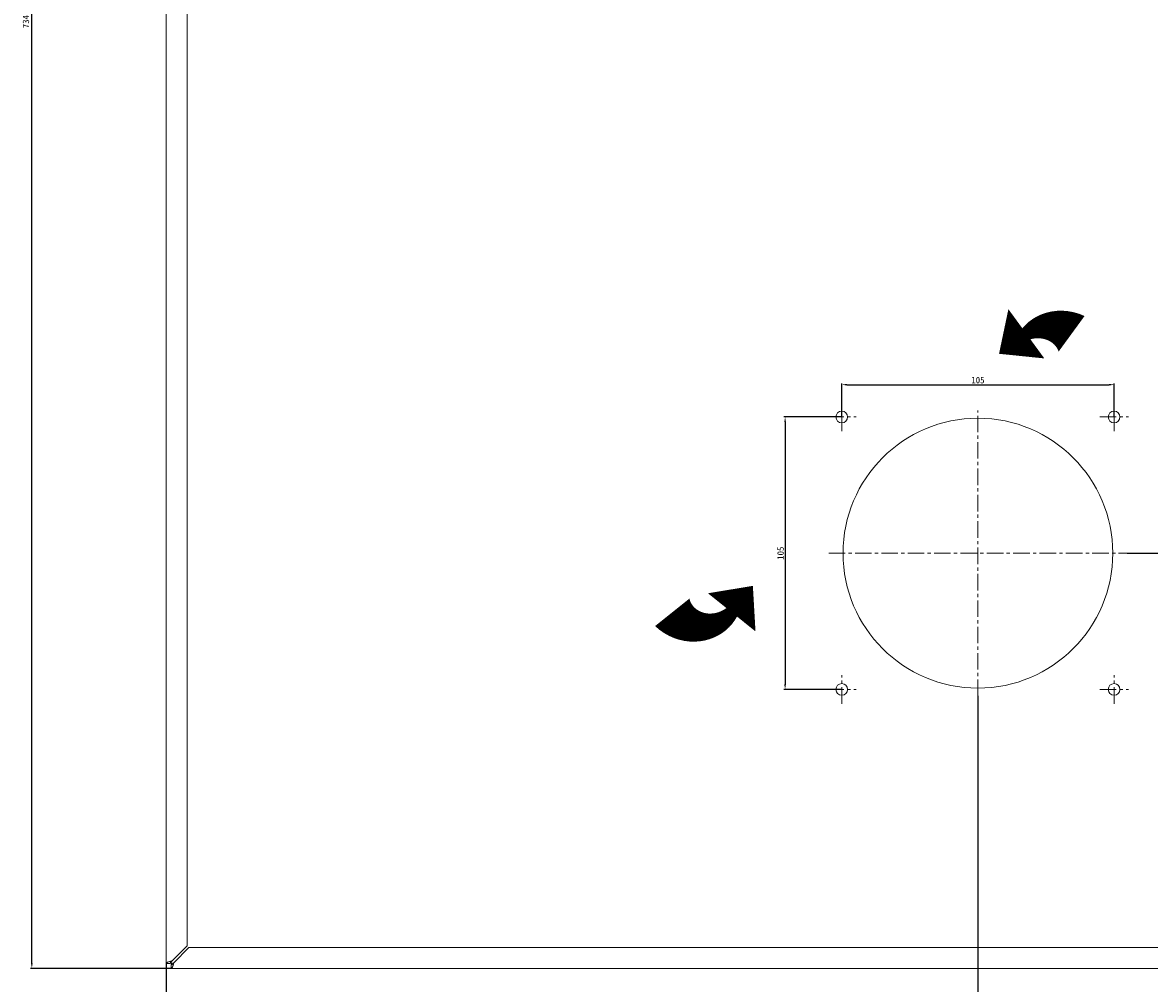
# Model space of a CAD drawing. Header units: millimetres. Extents: x 7284 to 21933, y -3393 to -31.
# Tile 33 of 57: x 12501 to 12936, y -2712 to -2342. Entities that reach past the tile are written whole.
import ezdxf

# ---------------------------------------------------------------- set-up
doc = ezdxf.new("R2010")
doc.units = ezdxf.units.MM
doc.header["$PDSIZE"] = -1
doc.linetypes.add('CENTER', pattern=[10.16, 6.35, -1.27, 1.27, -1.27])
doc.layers.add('1', color=7, linetype='Continuous')
doc.layers.add('60', color=7, linetype='Continuous')
doc.layers.add('dim', color=84, linetype='Continuous', lineweight=9)
doc.styles.get("Standard").update_dxf_attribs({"font": 'SimSun.ttf'})
doc.dimstyles.new('ISO-25', dxfattribs={"dimtxt": 2.5, "dimasz": 2.5, "dimexe": 1.25, "dimexo": 0.625, "dimtad": 1, "dimtxsty": 'Standard', "dimcen": 2.5, "dimadec": 0, "dimazin": 0, "dimtfac": 1, "dimtmove": 0, "dimatfit": 3, "dimfxl": 0, "dimarcsym": 0})

# ---------------------------------------------------------------- blocks, each defined once
blk = doc.blocks.new('*D74')
at = {"layer": 'Defpoints', "color": 0}
for p in [(12556.86, -2704.51), (13106.26, -2704.51), (13106.26, -2747.6)]:
    blk.add_point(p, dxfattribs=at)
at = {"layer": 'dim', "color": 0, "linetype": 'Continuous', "lineweight": -2}
for p, q in [((12556.86, -2704.51), (12556.86, -2748.1)), ((13106.26, -2704.51), (13106.26, -2748.1)), ((12558.86, -2747.6), (13104.26, -2747.6))]:
    blk.add_line(p, q, dxfattribs=at)
at = {"layer": 'dim', "color": 0}
for points in [[(12558.86, -2747.27), (12558.86, -2747.93), (12556.86, -2747.6)], [(13104.26, -2747.27), (13104.26, -2747.93), (13106.26, -2747.6)]]:
    blk.add_solid(points, dxfattribs=at)
at = {"layer": 'dim', "color": 0, "insert": (12831.56, -2745.64), "char_height": 2.5, "attachment_point": 5}
blk.add_mtext('549,4', dxfattribs=at)
blk = doc.blocks.new('*D75')
at = {"layer": 'Defpoints', "color": 0}
for p in [(12869.76, -2601.42), (13106.26, -2704.51), (12869.76, -2726.07)]:
    blk.add_point(p, dxfattribs=at)
at = {"layer": 'dim', "color": 0, "linetype": 'Continuous', "lineweight": -2}
for p, q in [((12869.76, -2601.42), (12869.76, -2726.57)), ((13106.26, -2704.51), (13106.26, -2726.57)), ((13104.26, -2726.07), (12871.76, -2726.07))]:
    blk.add_line(p, q, dxfattribs=at)
at = {"layer": 'dim', "color": 0}
for points in [[(12871.76, -2725.74), (12871.76, -2726.4), (12869.76, -2726.07)], [(13104.26, -2725.74), (13104.26, -2726.4), (13106.26, -2726.07)]]:
    blk.add_solid(points, dxfattribs=at)
at = {"layer": 'dim', "color": 0, "insert": (12988.01, -2724.11), "char_height": 2.5, "attachment_point": 5}
blk.add_mtext('236,5', dxfattribs=at)
blk = doc.blocks.new('*D76')
at = {"layer": 'Defpoints', "color": 0}
for p in [(12927.26, -2546.42), (13125.15, -2546.42), (13104.35, -2706.42)]:
    blk.add_point(p, dxfattribs=at)
at = {"layer": 'dim', "color": 0, "linetype": 'Continuous', "lineweight": -2}
for p, q in [((12927.26, -2546.42), (13125.65, -2546.42)), ((13125.15, -2704.42), (13125.15, -2548.42)), ((13104.35, -2706.42), (13125.65, -2706.42))]:
    blk.add_line(p, q, dxfattribs=at)
at = {"layer": 'dim', "color": 0}
for points in [[(13124.81, -2548.42), (13125.48, -2548.42), (13125.15, -2546.42)], [(13124.81, -2704.42), (13125.48, -2704.42), (13125.15, -2706.42)]]:
    blk.add_solid(points, dxfattribs=at)
at = {"layer": 'dim', "color": 0, "insert": (13123.4, -2626.42), "char_height": 2.5, "attachment_point": 5, "rotation": 90}
blk.add_mtext('160', dxfattribs=at)
blk = doc.blocks.new('*D77')
at = {"layer": 'Defpoints', "color": 0}
for p in [(12505.01, -1971.64), (12556.86, -1971.64), (12558.77, -2706.42)]:
    blk.add_point(p, dxfattribs=at)
at = {"layer": 'dim', "color": 0, "linetype": 'Continuous', "lineweight": -2}
for p, q in [((12556.86, -1971.64), (12504.51, -1971.64)), ((12505.01, -2704.42), (12505.01, -1973.64)), ((12558.77, -2706.42), (12504.51, -2706.42))]:
    blk.add_line(p, q, dxfattribs=at)
at = {"layer": 'dim', "color": 0}
for points in [[(12504.68, -1973.64), (12505.34, -1973.64), (12505.01, -1971.64)], [(12504.68, -2704.42), (12505.34, -2704.42), (12505.01, -2706.42)]]:
    blk.add_solid(points, dxfattribs=at)
at = {"layer": 'dim', "color": 0, "insert": (12503.05, -2339.03), "char_height": 2.5, "attachment_point": 5, "rotation": 90}
blk.add_mtext('734,78', dxfattribs=at)
blk = doc.blocks.new('*D78')
at = {"layer": 'Defpoints', "color": 0}
for p in [(12853.05, -1725.84), (12556.86, -1971.64), (12557.73, -1969.81), (12687.07, -2109.24), (12556.86, -2704.51)]:
    blk.add_point(p, dxfattribs=at)
at = {"layer": 'dim', "color": 0, "linetype": 'Continuous', "lineweight": -2}
blk.add_arc((12556.86, -1970.52), 190.25, 270.6023, 38.9578, dxfattribs=at)
at = {"layer": 'dim', "color": 0}
for points in [[(12704.55, -1851.11), (12705.06, -1850.69), (12703.54, -1849.35)], [(12558.87, -2161.09), (12558.86, -2160.43), (12556.86, -2160.77)]]:
    blk.add_solid(points, dxfattribs=at)
at = {"layer": 'dim', "color": 0, "insert": (12727.21, -2050.75), "char_height": 2.5, "attachment_point": 5, "rotation": 64.7801}
blk.add_mtext('129,56°', dxfattribs=at)
blk = doc.blocks.new('*D114')
at = {"layer": 'Defpoints', "color": 0}
for p in [(12922.26, -2481.48), (12817.26, -2493.92), (12922.26, -2493.92)]:
    blk.add_point(p, dxfattribs=at)
at = {"layer": 'dim', "color": 0, "linetype": 'Continuous', "lineweight": -2}
for p, q in [((12817.26, -2493.92), (12817.26, -2480.98)), ((12819.26, -2481.48), (12920.26, -2481.48)), ((12922.26, -2493.92), (12922.26, -2480.98))]:
    blk.add_line(p, q, dxfattribs=at)
at = {"layer": 'dim', "color": 0}
for points in [[(12819.26, -2481.15), (12819.26, -2481.81), (12817.26, -2481.48)], [(12920.26, -2481.15), (12920.26, -2481.81), (12922.26, -2481.48)]]:
    blk.add_solid(points, dxfattribs=at)
at = {"layer": 'dim', "color": 0, "insert": (12869.76, -2479.73), "char_height": 2.5, "attachment_point": 5}
blk.add_mtext('105', dxfattribs=at)
blk = doc.blocks.new('*D115')
at = {"layer": 'Defpoints', "color": 0}
for p in [(12817.26, -2493.92), (12795.43, -2598.92), (12817.26, -2598.92)]:
    blk.add_point(p, dxfattribs=at)
at = {"layer": 'dim', "color": 0, "linetype": 'Continuous', "lineweight": -2}
for p, q in [((12817.26, -2493.92), (12794.93, -2493.92)), ((12795.43, -2495.92), (12795.43, -2596.92)), ((12817.26, -2598.92), (12794.93, -2598.92))]:
    blk.add_line(p, q, dxfattribs=at)
at = {"layer": 'dim', "color": 0}
for points in [[(12795.09, -2495.92), (12795.76, -2495.92), (12795.43, -2493.92)], [(12795.09, -2596.92), (12795.76, -2596.92), (12795.43, -2598.92)]]:
    blk.add_solid(points, dxfattribs=at)
at = {"layer": 'dim', "color": 0, "insert": (12793.68, -2546.42), "char_height": 2.5, "attachment_point": 5, "rotation": 90}
blk.add_mtext('105', dxfattribs=at)

msp = doc.modelspace()

# ---------------------------------------------------------------- linework, layer by layer
at = {"layer": '1', "color": 1, "linetype": 'CENTER', "lineweight": 13}
for p, q in [((12817.263, -2499.415), (12817.263, -2488.415)), ((12922.263, -2499.415), (12922.263, -2488.415)), ((12869.763, -2601.415), (12869.763, -2491.415)), ((12811.763, -2493.915), (12822.763, -2493.915)), ((12916.763, -2493.915), (12927.763, -2493.915)), ((12812.263, -2546.415), (12927.263, -2546.415)), ((12817.263, -2604.415), (12817.263, -2593.415)), ((12922.263, -2604.415), (12922.263, -2593.415)), ((12811.763, -2598.915), (12822.763, -2598.915)), ((12916.763, -2598.915), (12927.763, -2598.915))]:
    msp.add_line(p, q, dxfattribs=at)
at = {"layer": '60', "color": 7, "linetype": 'Continuous', "lineweight": 18}
for p, q in [((12556.863, -2704.508), (12556.863, -1971.636)), ((12564.863, -2697.708), (12564.863, -1974.839)), ((12564.863, -2697.708), (12559.063, -2703.508)), ((12559.771, -2704.215), (12565.571, -2698.415)), ((13097.556, -2698.415), (12565.571, -2698.415)), ((12558.363, -2704.508), (12556.863, -2704.508)), ((12558.771, -2704.915), (12558.771, -2706.415)), ((13104.356, -2706.415), (12558.771, -2706.415))]:
    msp.add_line(p, q, dxfattribs=at)
at = {"layer": '60', "color": 7, "linetype": 'Continuous', "lineweight": 13}
msp.add_line((12558.773, -2706.415), (13104.354, -2706.415), dxfattribs=at)
at = {"layer": '60', "color": 7, "linetype": 'Continuous', "lineweight": 18}
for centre, radius in [((12817.263, -2493.915), 2.25), ((12922.263, -2493.915), 2.25), ((12869.763, -2546.415), 52), ((12817.263, -2598.915), 2.25), ((12922.263, -2598.915), 2.25)]:
    msp.add_circle(centre, radius, dxfattribs=at)
for points, knots in [([(12559.063, -2703.508), (12558.991, -2703.529), (12558.919, -2703.55), (12558.776, -2703.592), (12558.705, -2703.612), (12558.493, -2703.675), (12558.355, -2703.717), (12558.089, -2703.8), (12557.961, -2703.842), (12557.721, -2703.925), (12557.61, -2703.967), (12557.406, -2704.05), (12557.314, -2704.092), (12557.194, -2704.154), (12557.157, -2704.175), (12557.089, -2704.217), (12557.058, -2704.237), (12556.976, -2704.3), (12556.934, -2704.342), (12556.892, -2704.404), (12556.881, -2704.425), (12556.867, -2704.467), (12556.863, -2704.487), (12556.863, -2704.508)], [0, 0, 0, 0, 0.0625, 0.0625, 0.125, 0.125, 0.25, 0.25, 0.375, 0.375, 0.5, 0.5, 0.625, 0.625, 0.6875, 0.6875, 0.75, 0.75, 0.875, 0.875, 0.9375, 0.9375, 1, 1, 1, 1]), ([(12559.063, -2703.508), (12559.017, -2703.55), (12558.972, -2703.592), (12558.882, -2703.675), (12558.839, -2703.716), (12558.786, -2703.768), (12558.775, -2703.779), (12558.754, -2703.799), (12558.744, -2703.81), (12558.713, -2703.841), (12558.694, -2703.862), (12558.637, -2703.925), (12558.601, -2703.966), (12558.552, -2704.029), (12558.537, -2704.05), (12558.508, -2704.092), (12558.48, -2704.134), (12558.457, -2704.175), (12558.435, -2704.217), (12558.425, -2704.238), (12558.399, -2704.301), (12558.386, -2704.342), (12558.372, -2704.404), (12558.367, -2704.435), (12558.365, -2704.466), (12558.364, -2704.487), (12558.363, -2704.498), (12558.363, -2704.508)], [0, 0, 0, 0, 0.125, 0.125, 0.25, 0.25, 0.28125, 0.28125, 0.3125, 0.3125, 0.375, 0.375, 0.5, 0.5, 0.5625, 0.5625, 0.625, 0.6875, 0.6875, 0.75, 0.75, 0.875, 0.875, 0.9375, 0.96875, 0.96875, 1, 1, 1, 1]), ([(12558.363, -2704.508), (12558.363, -2704.505), (12558.364, -2704.502), (12558.365, -2704.496), (12558.367, -2704.487), (12558.376, -2704.472), (12558.387, -2704.46), (12558.397, -2704.45), (12558.4, -2704.447), (12558.408, -2704.441), (12558.412, -2704.438), (12558.434, -2704.423), (12558.456, -2704.411), (12558.494, -2704.393), (12558.507, -2704.386), (12558.537, -2704.374), (12558.552, -2704.368), (12558.601, -2704.35), (12558.637, -2704.337), (12558.693, -2704.319), (12558.713, -2704.313), (12558.753, -2704.301), (12558.774, -2704.295), (12558.838, -2704.276), (12558.882, -2704.264), (12558.949, -2704.246), (12558.972, -2704.24), (12559.006, -2704.231), (12559.018, -2704.228), (12559.041, -2704.222), (12559.052, -2704.218), (12559.063, -2704.215)], [0, 0, 0, 0, 0.03125, 0.03125, 0.0625, 0.125, 0.1875, 0.1875, 0.21875, 0.21875, 0.25, 0.25, 0.375, 0.375, 0.4375, 0.4375, 0.5, 0.5, 0.625, 0.625, 0.6875, 0.6875, 0.75, 0.75, 0.875, 0.875, 0.9375, 0.9375, 0.96875, 0.96875, 1, 1, 1, 1]), ([(12558.771, -2704.915), (12558.812, -2704.915), (12558.853, -2704.911), (12558.905, -2704.9), (12558.916, -2704.897), (12558.937, -2704.892), (12558.947, -2704.889), (12558.979, -2704.879), (12559, -2704.871), (12559.062, -2704.845), (12559.103, -2704.823), (12559.166, -2704.785), (12559.186, -2704.772), (12559.228, -2704.742), (12559.249, -2704.727), (12559.312, -2704.678), (12559.395, -2704.607), (12559.478, -2704.527), (12559.53, -2704.473), (12559.541, -2704.463), (12559.562, -2704.441), (12559.593, -2704.408), (12559.624, -2704.375), (12559.687, -2704.307), (12559.728, -2704.262), (12559.771, -2704.215)], [0, 0, 0, 0, 0.125, 0.125, 0.15625, 0.15625, 0.1875, 0.1875, 0.25, 0.25, 0.375, 0.375, 0.4375, 0.4375, 0.5, 0.5, 0.625, 0.75, 0.75, 0.78125, 0.78125, 0.8125, 0.875, 0.875, 1, 1, 1, 1]), ([(12558.771, -2706.415), (12558.791, -2706.415), (12558.812, -2706.412), (12558.843, -2706.401), (12558.854, -2706.397), (12558.875, -2706.386), (12558.885, -2706.38), (12558.938, -2706.345), (12558.979, -2706.303), (12559.041, -2706.221), (12559.067, -2706.182), (12559.093, -2706.139), (12559.104, -2706.121), (12559.109, -2706.112), (12559.125, -2706.084), (12559.135, -2706.064), (12559.187, -2705.964), (12559.229, -2705.873), (12559.281, -2705.746), (12559.291, -2705.72), (12559.312, -2705.667), (12559.322, -2705.639), (12559.354, -2705.555), (12559.375, -2705.497), (12559.437, -2705.318), (12559.478, -2705.191), (12559.531, -2705.025), (12559.541, -2704.991), (12559.562, -2704.923), (12559.573, -2704.888), (12559.604, -2704.785), (12559.625, -2704.715), (12559.687, -2704.504), (12559.728, -2704.361), (12559.771, -2704.215)], [0, 0, 0, 0, 0.0625, 0.0625, 0.09375, 0.09375, 0.125, 0.125, 0.25, 0.25, 0.3125, 0.328125, 0.328125, 0.34375, 0.34375, 0.375, 0.375, 0.5, 0.5, 0.53125, 0.53125, 0.5625, 0.5625, 0.625, 0.625, 0.75, 0.75, 0.78125, 0.78125, 0.8125, 0.8125, 0.875, 0.875, 1, 1, 1, 1]), ([(12559.063, -2704.215), (12559.057, -2704.238), (12559.048, -2704.272), (12559.039, -2704.307), (12559.033, -2704.329), (12559.03, -2704.341), (12559.014, -2704.397), (12559.002, -2704.441), (12558.984, -2704.504), (12558.978, -2704.525), (12558.969, -2704.555), (12558.966, -2704.565), (12558.96, -2704.585), (12558.957, -2704.595), (12558.941, -2704.643), (12558.929, -2704.678), (12558.914, -2704.718), (12558.911, -2704.726), (12558.905, -2704.742), (12558.902, -2704.749), (12558.892, -2704.771), (12558.886, -2704.785), (12558.868, -2704.823), (12558.856, -2704.844), (12558.838, -2704.871), (12558.831, -2704.879), (12558.819, -2704.892), (12558.813, -2704.898), (12558.795, -2704.911), (12558.783, -2704.915), (12558.771, -2704.915)], [0, 0, 0, 0, 0.0625, 0.09375, 0.09375, 0.125, 0.125, 0.25, 0.25, 0.3125, 0.3125, 0.34375, 0.34375, 0.375, 0.375, 0.5, 0.5, 0.53125, 0.53125, 0.5625, 0.5625, 0.625, 0.625, 0.75, 0.75, 0.8125, 0.8125, 0.875, 0.875, 1, 1, 1, 1])]:
    msp.add_open_spline(points, degree=3, knots=knots, dxfattribs=at)
at = {"layer": 'dim', "color": 1}
for points in [[(12877.899, -2469.567, 0, 23.501, 0), (12888.444, -2461.867, 5.222, 16.973, -0.3262451), (12905.882, -2461.867, 16.973, 16.973, -0.3262451)], [(12783.002, -2559.008, 0, 23.501, 0), (12774.842, -2569.2, 5.222, 16.973, -0.4804005), (12751.929, -2569.2, 16.973, 16.973, -0.4804005)]]:
    msp.add_lwpolyline(points, format="xyseb", dxfattribs=at)

# ---------------------------------------------------------------- dimensions: what is measured, and where the dimension line sits
at = {"layer": 'dim'}
dim = msp.add_angular_dim_2l(base=(12687.068, -2109.237), line1=((12556.863, -2704.508), (12556.863, -1971.636)), line2=((12557.726, -1969.806), (12853.051, -1725.838)), dimstyle='ISO-25', override={"dimasz": 2, "dimexe": 0.49975, "dimexo": 0, "dimgap": 0.49975, "dimadec": 2, "dimazin": 2, "dimtzin": 0, "dimarcsym": 1}, dxfattribs=at)
dim.commit()
dim.dimension.update_dxf_attribs({"geometry": '*D78', "text_midpoint": (12727.209, -2050.749)})
for base, p1, p2, picture, middle in [((12505.009, -1971.636), (12558.771, -2706.415), (12556.863, -1971.636), '*D77', (12503.05, -2339.026)), ((12795.425, -2598.915), (12817.263, -2493.915), (12817.263, -2598.915), '*D115', (12793.675, -2546.415)), ((13125.147, -2546.415), (13104.354, -2706.415), (12927.263, -2546.415), '*D76', (13123.397, -2626.415))]:
    dim = msp.add_linear_dim(base=base, p1=p1, p2=p2, angle=90, dimstyle='ISO-25', override={"dimasz": 2, "dimexe": 0.49975, "dimexo": 0, "dimgap": 0.49975, "dimadec": 2, "dimazin": 2, "dimtzin": 0, "dimarcsym": 1}, dxfattribs=at)
    dim.commit()
    dim.dimension.update_dxf_attribs({"geometry": picture, "text_midpoint": middle})
for base, p1, p2, picture, middle in [((12922.263, -2481.479), (12817.263, -2493.915), (12922.263, -2493.915), '*D114', (12869.763, -2479.729)), ((12869.763, -2726.069), (13106.263, -2704.506), (12869.763, -2601.415), '*D75', (12988.013, -2724.109)), ((13106.263, -2747.601), (12556.863, -2704.508), (13106.263, -2704.508), '*D74', (12831.563, -2745.642))]:
    dim = msp.add_linear_dim(base=base, p1=p1, p2=p2, dimstyle='ISO-25', override={"dimasz": 2, "dimexe": 0.49975, "dimexo": 0, "dimgap": 0.49975, "dimadec": 2, "dimazin": 2, "dimtzin": 0, "dimarcsym": 1}, dxfattribs=at)
    dim.commit()
    dim.dimension.update_dxf_attribs({"geometry": picture, "text_midpoint": middle})

doc.saveas('drawing.dxf')
